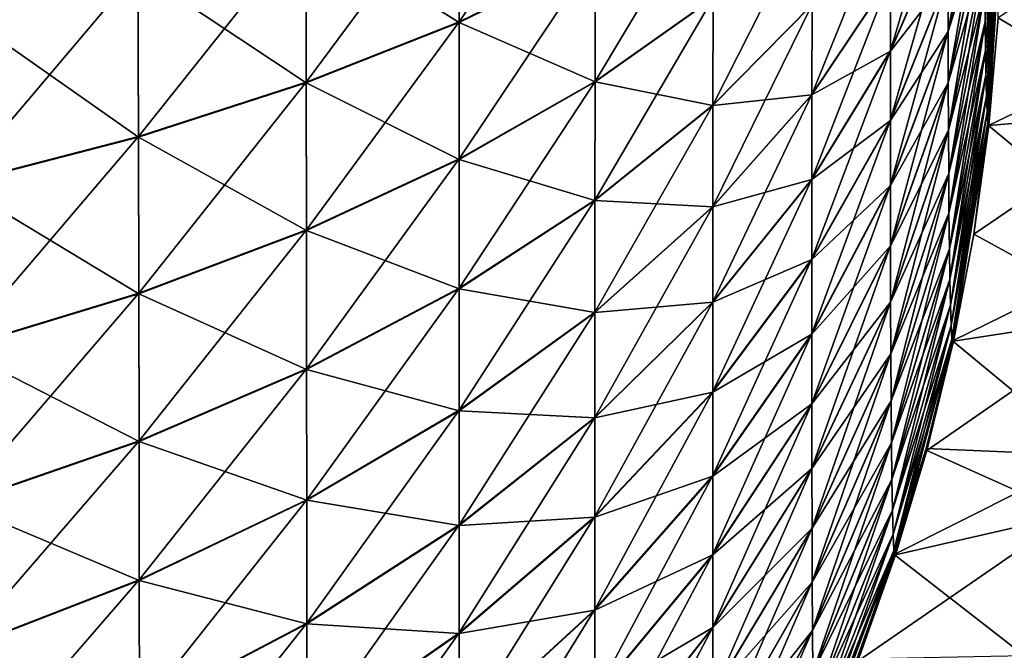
# Model space of a CAD drawing. Header units: metres. Extents: x -2 to 85, y -75 to 75.
# Tile 18 of 230: x 10.984 to 11.67, y -73.726 to -73.287. Entities that reach past the tile are written whole.
import ezdxf

# ---------------------------------------------------------------- set-up
doc = ezdxf.new("R2010")
doc.units = ezdxf.units.M
doc.layers.add('solid_21204500', color=7, linetype='CONTINUOUS')

msp = doc.modelspace()

# ---------------------------------------------------------------- linework, layer by layer
at = {"layer": 'solid_21204500'}
for points in [[(11.666086, -73.144211, -72.961128), (11.656545, -73.288246, -73.008957), (11.656357, -73.265884, -73.048637)], [(11.656357, -73.265755, 73.048798), (11.656545, -73.288109, 73.009117), (11.666087, -73.144371, 72.960846)], [(11.666086, -73.144211, -72.961128), (11.66624, -73.159706, -72.932106), (11.656545, -73.288246, -73.008957)], [(11.656545, -73.288109, 73.009117), (11.666242, -73.159836, 72.931824), (11.666087, -73.144371, 72.960846)], [(11.289947, -73.186882, 74.10463), (11.289972, -73.288277, 74.06469), (11.38491, -73.148857, 73.991806)], [(11.289972, -73.288277, 74.06469), (11.384812, -73.241989, 73.955116), (11.38491, -73.148857, 73.991806)], [(11.630844, -73.294792, 73.256836), (11.656082, -73.185364, 73.154549), (11.656082, -73.154343, 73.185593)], [(11.630844, -73.256592, 73.295074), (11.630844, -73.294792, 73.256836), (11.656082, -73.154343, 73.185593)], [(11.66624, -73.159706, -72.932106), (11.656784, -73.308212, -72.966858), (11.656545, -73.288246, -73.008957)], [(11.656545, -73.288109, 73.009117), (11.656784, -73.308044, 72.967033), (11.666242, -73.159836, 72.931824)], [(11.66624, -73.159706, -72.932106), (11.666426, -73.173218, -72.90226), (11.656784, -73.308212, -72.966858)], [(11.656784, -73.308044, 72.967033), (11.666428, -73.173309, 72.901985), (11.666242, -73.159836, 72.931824)], [(11.590611, -73.308395, 73.44445), (11.630893, -73.215828, 73.330704), (11.630991, -73.172478, 73.363708)], [(11.590706, -73.257072, 73.483559), (11.590611, -73.308395, 73.44445), (11.630991, -73.172478, 73.363708)], [(11.666426, -73.173218, -72.90226), (11.65708, -73.325569, -72.922203), (11.656784, -73.308212, -72.966858)], [(11.656784, -73.308044, 72.967033), (11.657079, -73.325417, 72.922409), (11.666428, -73.173309, 72.901985)], [(11.657079, -73.325417, 72.922409), (11.666646, -73.184799, 72.871284), (11.666428, -73.173309, 72.901985)], [(11.666426, -73.173218, -72.90226), (11.666644, -73.184723, -72.871521), (11.65708, -73.325569, -72.922203)], [(11.668167, -73.211098, -72.711143), (11.689734, -73.174088, -70.825783), (11.78151, -73.301605, -61.531445)], [(11.630844, -73.294792, 73.256836), (11.630894, -73.330429, 73.216042), (11.656082, -73.185364, 73.154549)], [(11.656082, -73.185593, -73.154343), (11.630844, -73.295074, -73.256592), (11.630844, -73.256836, -73.294792)], [(11.656082, -73.185593, -73.154343), (11.656127, -73.214516, -73.121231), (11.630844, -73.295074, -73.256592)], [(11.630894, -73.330429, 73.216042), (11.656128, -73.214287, 73.121407), (11.656082, -73.185364, 73.154549)], [(11.657079, -73.325417, 72.922409), (11.657434, -73.339966, 72.874985), (11.666646, -73.184799, 72.871284)], [(11.666644, -73.184723, -72.871521), (11.666895, -73.194252, -72.839951), (11.65708, -73.325569, -72.922203)], [(11.657434, -73.339966, 72.874985), (11.666896, -73.194298, 72.839775), (11.666646, -73.184799, 72.871284)], [(11.183376, -73.221474, 74.207718), (11.183545, -73.330452, 74.164833), (11.289947, -73.186882, 74.10463)], [(11.289947, -73.187347, -74.104271), (11.289972, -73.288681, -74.064308), (11.183377, -73.221977, -74.207336)], [(11.183545, -73.330452, 74.164833), (11.289972, -73.288277, 74.06469), (11.289947, -73.186882, 74.10463)], [(11.384812, -73.242355, -73.954765), (11.289972, -73.288681, -74.064308), (11.289947, -73.187347, -74.104271)], [(11.384734, -73.329773, 73.913078), (11.467051, -73.271507, 73.799255), (11.467209, -73.192085, 73.83728)], [(11.384812, -73.241989, 73.955116), (11.384734, -73.329773, 73.913078), (11.467209, -73.192085, 73.83728)], [(11.666895, -73.194252, -72.839951), (11.657435, -73.340027, -72.874847), (11.65708, -73.325569, -72.922203)], [(11.657434, -73.339966, 72.874985), (11.667173, -73.201691, 72.807945), (11.666896, -73.194298, 72.839775)], [(11.666895, -73.194252, -72.839951), (11.667172, -73.20166, -72.808075), (11.657435, -73.340027, -72.874847)], [(11.535801, -73.338837, 73.599472), (11.590706, -73.257072, 73.483559), (11.590851, -73.202599, 73.519524)], [(11.535925, -73.276161, 73.640884), (11.535801, -73.338837, 73.599472), (11.590851, -73.202599, 73.519524)], [(11.657434, -73.339966, 72.874985), (11.65786, -73.351288, 72.824371), (11.667173, -73.201691, 72.807945)], [(11.667172, -73.20166, -72.808075), (11.657861, -73.351257, -72.824379), (11.657435, -73.340027, -72.874847)], [(11.65786, -73.351288, 72.824371), (11.667478, -73.20694, 72.775978), (11.667173, -73.201691, 72.807945)], [(11.667172, -73.20166, -72.808075), (11.667477, -73.206917, -72.77607), (11.657861, -73.351257, -72.824379)], [(11.466928, -73.346352, 73.756798), (11.535925, -73.276161, 73.640884), (11.536094, -73.209648, 73.678596)], [(11.467051, -73.271507, 73.799255), (11.466928, -73.346352, 73.756798), (11.536094, -73.209648, 73.678596)], [(11.65786, -73.351288, 72.824371), (11.658367, -73.358833, 72.770012), (11.667478, -73.20694, 72.775978)], [(11.667477, -73.206917, -72.77607), (11.658367, -73.35878, -72.770065), (11.657861, -73.351257, -72.824379)], [(11.667477, -73.206917, -72.77607), (11.667808, -73.21006, -72.743759), (11.658367, -73.35878, -72.770065)], [(11.658367, -73.358833, 72.770012), (11.667809, -73.210075, 72.743698), (11.667478, -73.20694, 72.775978)], [(11.667808, -73.21006, -72.743759), (11.668167, -73.211098, -72.711143), (11.658367, -73.35878, -72.770065)], [(11.658367, -73.358833, 72.770012), (11.659121, -73.360458, 72.711006), (11.667809, -73.210075, 72.743698)], [(11.658367, -73.35878, -72.770065), (11.668167, -73.211098, -72.711143), (11.658931, -73.360512, -72.711006)], [(11.658931, -73.360512, -72.711006), (11.668167, -73.211098, -72.711143), (11.78151, -73.301605, -61.531445)], [(11.659121, -73.360458, 72.711006), (11.665572, -73.285576, 72.711105), (11.667809, -73.210075, 72.743698)], [(11.774338, -73.350883, 61.804585), (11.782932, -73.207886, 61.794476), (11.665572, -73.285576, 72.711105)], [(11.590564, -73.356667, 73.402237), (11.630844, -73.256592, 73.295074), (11.630893, -73.215828, 73.330704)], [(11.590611, -73.308395, 73.44445), (11.590564, -73.356667, 73.402237), (11.630893, -73.215828, 73.330704)], [(11.630894, -73.216042, -73.330429), (11.590612, -73.308647, -73.444115), (11.590707, -73.257317, -73.483299)], [(11.630894, -73.216042, -73.330429), (11.630844, -73.256836, -73.294792), (11.590612, -73.308647, -73.444115)], [(11.656127, -73.214516, -73.121231), (11.630893, -73.330704, -73.215828), (11.630844, -73.295074, -73.256592)], [(11.656127, -73.214516, -73.121231), (11.656219, -73.241295, -73.086021), (11.630893, -73.330704, -73.215828)], [(11.630894, -73.330429, 73.216042), (11.630991, -73.363487, 73.172684), (11.656128, -73.214287, 73.121407)], [(11.630991, -73.363487, 73.172684), (11.656219, -73.241112, 73.086182), (11.656128, -73.214287, 73.121407)], [(11.066258, -73.252296, 74.300056), (11.066589, -73.368088, 74.254547), (11.183376, -73.221474, 74.207718)], [(11.183377, -73.221977, -74.207336), (11.183546, -73.330879, -74.164421), (11.066259, -73.252831, -74.299652)], [(11.066589, -73.368088, 74.254547), (11.183545, -73.330452, 74.164833), (11.183376, -73.221474, 74.207718)], [(11.289972, -73.288681, -74.064308), (11.183546, -73.330879, -74.164421), (11.183377, -73.221977, -74.207336)], [(11.289972, -73.288277, 74.06469), (11.289992, -73.38385, 74.018936), (11.384812, -73.241989, 73.955116)], [(11.384812, -73.242355, -73.954765), (11.384734, -73.330109, -73.912796), (11.289972, -73.288681, -74.064308)], [(11.289992, -73.38385, 74.018936), (11.384734, -73.329773, 73.913078), (11.384812, -73.241989, 73.955116)], [(11.467051, -73.271812, -73.798996), (11.384734, -73.330109, -73.912796), (11.384812, -73.242355, -73.954765)], [(11.656219, -73.241295, -73.086021), (11.630991, -73.363708, -73.172478), (11.630893, -73.330704, -73.215828)], [(11.630991, -73.363487, 73.172684), (11.63114, -73.393883, 73.126663), (11.656219, -73.241112, 73.086182)], [(11.656219, -73.241295, -73.086021), (11.656357, -73.265884, -73.048637), (11.630991, -73.363708, -73.172478)], [(11.63114, -73.393883, 73.126663), (11.656357, -73.265755, 73.048798), (11.656219, -73.241112, 73.086182)], [(10.939853, -73.27906, 74.380791), (10.940358, -73.400856, 74.333015), (11.066258, -73.252296, 74.300056)], [(11.066259, -73.252831, -74.299652), (11.066589, -73.368553, -74.254105), (10.939854, -73.279625, -74.380363)], [(10.940358, -73.400856, 74.333015), (11.066589, -73.368088, 74.254547), (11.066258, -73.252296, 74.300056)], [(11.183546, -73.330879, -74.164421), (11.066589, -73.368553, -74.254105), (11.066259, -73.252831, -74.299652)], [(11.535718, -73.397881, 73.554451), (11.590611, -73.308395, 73.44445), (11.590706, -73.257072, 73.483559)], [(11.535801, -73.338837, 73.599472), (11.535718, -73.397881, 73.554451), (11.590706, -73.257072, 73.483559)], [(11.590707, -73.257317, -73.483299), (11.535801, -73.339111, -73.599174), (11.535925, -73.276428, -73.640663)], [(11.590707, -73.257317, -73.483299), (11.590612, -73.308647, -73.444115), (11.535801, -73.339111, -73.599174)], [(11.590564, -73.356667, 73.402237), (11.590565, -73.401901, 73.356956), (11.630844, -73.256592, 73.295074)], [(11.590565, -73.401901, 73.356956), (11.630844, -73.294792, 73.256836), (11.630844, -73.256592, 73.295074)], [(11.630844, -73.256836, -73.294792), (11.590565, -73.356956, -73.401901), (11.590612, -73.308647, -73.444115)], [(11.630844, -73.256836, -73.294792), (11.630844, -73.295074, -73.256592), (11.590565, -73.356956, -73.401901)], [(11.656357, -73.265884, -73.048637), (11.63114, -73.394051, -73.126465), (11.630991, -73.363708, -73.172478)], [(11.63114, -73.393883, 73.126663), (11.631341, -73.421478, 73.077835), (11.656357, -73.265755, 73.048798)], [(11.656357, -73.265884, -73.048637), (11.656545, -73.288246, -73.008957), (11.63114, -73.394051, -73.126465)], [(11.631341, -73.421478, 73.077835), (11.656545, -73.288109, 73.009117), (11.656357, -73.265755, 73.048798)], [(11.384673, -73.412491, 73.866142), (11.466928, -73.346352, 73.756798), (11.467051, -73.271507, 73.799255)], [(11.384734, -73.329773, 73.913078), (11.384673, -73.412491, 73.866142), (11.467051, -73.271507, 73.799255)], [(11.467051, -73.271812, -73.798996), (11.466927, -73.346649, -73.756546), (11.384734, -73.330109, -73.912796)], [(11.535925, -73.276428, -73.640663), (11.466927, -73.346649, -73.756546), (11.467051, -73.271812, -73.798996)], [(11.066589, -73.368553, -74.254105), (10.940358, -73.401344, -74.33255), (10.939854, -73.279625, -74.380363)], [(11.466836, -73.41687, 73.710182), (11.535801, -73.338837, 73.599472), (11.535925, -73.276161, 73.640884)], [(11.466928, -73.346352, 73.756798), (11.466836, -73.41687, 73.710182), (11.535925, -73.276161, 73.640884)], [(11.535925, -73.276428, -73.640663), (11.535801, -73.339111, -73.599174), (11.466927, -73.346649, -73.756546)], [(11.183545, -73.330452, 74.164833), (11.183682, -73.433174, 74.115685), (11.289972, -73.288277, 74.06469)], [(11.289972, -73.288681, -74.064308), (11.289992, -73.384216, -74.018623), (11.183546, -73.330879, -74.164421)], [(11.183682, -73.433174, 74.115685), (11.289992, -73.38385, 74.018936), (11.289972, -73.288277, 74.06469)], [(11.384734, -73.330109, -73.912796), (11.289992, -73.384216, -74.018623), (11.289972, -73.288681, -74.064308)], [(11.656545, -73.288246, -73.008957), (11.631341, -73.421646, -73.077637), (11.63114, -73.394051, -73.126465)], [(11.631341, -73.421478, 73.077835), (11.631598, -73.446121, 73.026031), (11.656545, -73.288109, 73.009117)], [(11.656545, -73.288246, -73.008957), (11.656784, -73.308212, -72.966858), (11.631341, -73.421646, -73.077637)], [(11.631598, -73.446121, 73.026031), (11.656784, -73.308044, 72.967033), (11.656545, -73.288109, 73.009117)], [(11.774338, -73.350883, 61.804585), (11.665572, -73.285576, 72.711105), (11.659121, -73.360458, 72.711006)], [(11.630844, -73.295074, -73.256592), (11.590564, -73.402237, -73.356667), (11.590565, -73.356956, -73.401901)], [(11.630844, -73.295074, -73.256592), (11.630893, -73.330704, -73.215828), (11.590564, -73.402237, -73.356667)], [(11.590565, -73.401901, 73.356956), (11.590612, -73.444115, 73.308647), (11.630844, -73.294792, 73.256836)], [(11.590612, -73.444115, 73.308647), (11.630894, -73.330429, 73.216042), (11.630844, -73.294792, 73.256836)], [(11.658931, -73.360512, -72.711006), (11.78151, -73.301605, -61.531445), (11.763172, -73.447144, -61.531231)], [(11.535678, -73.453423, 73.505867), (11.590564, -73.356667, 73.402237), (11.590611, -73.308395, 73.44445)], [(11.535718, -73.397881, 73.554451), (11.535678, -73.453423, 73.505867), (11.590611, -73.308395, 73.44445)], [(11.590612, -73.308647, -73.444115), (11.535719, -73.39817, -73.55407), (11.535801, -73.339111, -73.599174)], [(11.590612, -73.308647, -73.444115), (11.590565, -73.356956, -73.401901), (11.535719, -73.39817, -73.55407)], [(11.656784, -73.308212, -72.966858), (11.631599, -73.446335, -73.02581), (11.631341, -73.421646, -73.077637)], [(11.631598, -73.446121, 73.026031), (11.631916, -73.467636, 72.9711), (11.656784, -73.308044, 72.967033)], [(11.656784, -73.308212, -72.966858), (11.65708, -73.325569, -72.922203), (11.631599, -73.446335, -73.02581)], [(11.631916, -73.467636, 72.9711), (11.657079, -73.325417, 72.922409), (11.656784, -73.308044, 72.967033)], [(11.289992, -73.38385, 74.018936), (11.290009, -73.473915, 73.967834), (11.384734, -73.329773, 73.913078)], [(11.290009, -73.473915, 73.967834), (11.384673, -73.412491, 73.866142), (11.384734, -73.329773, 73.913078)], [(11.65708, -73.325569, -72.922203), (11.631917, -73.467827, -72.97084), (11.631599, -73.446335, -73.02581)], [(11.631916, -73.467636, 72.9711), (11.632299, -73.485695, 72.912712), (11.657079, -73.325417, 72.922409)], [(11.65708, -73.325569, -72.922203), (11.657435, -73.340027, -72.874847), (11.631917, -73.467827, -72.97084)], [(11.632299, -73.485695, 72.912712), (11.657434, -73.339966, 72.874985), (11.657079, -73.325417, 72.922409)], [(11.066589, -73.368088, 74.254547), (11.066857, -73.477249, 74.20237), (11.183545, -73.330452, 74.164833)], [(11.183546, -73.330879, -74.164421), (11.183682, -73.433563, -74.115349), (11.066589, -73.368553, -74.254105)], [(11.066857, -73.477249, 74.20237), (11.183682, -73.433174, 74.115685), (11.183545, -73.330452, 74.164833)], [(11.289992, -73.384216, -74.018623), (11.183682, -73.433563, -74.115349), (11.183546, -73.330879, -74.164421)], [(11.384734, -73.330109, -73.912796), (11.384673, -73.412819, -73.865868), (11.289992, -73.384216, -74.018623)], [(11.466927, -73.346649, -73.756546), (11.384673, -73.412819, -73.865868), (11.384734, -73.330109, -73.912796)], [(11.630893, -73.330704, -73.215828), (11.590611, -73.44445, -73.308395), (11.590564, -73.402237, -73.356667)], [(11.630893, -73.330704, -73.215828), (11.630991, -73.363708, -73.172478), (11.590611, -73.44445, -73.308395)], [(11.590612, -73.444115, 73.308647), (11.590707, -73.483299, 73.257317), (11.630894, -73.330429, 73.216042)], [(11.590707, -73.483299, 73.257317), (11.630991, -73.363487, 73.172684), (11.630894, -73.330429, 73.216042)], [(11.466776, -73.483315, 73.659508), (11.535718, -73.397881, 73.554451), (11.535801, -73.338837, 73.599472)], [(11.466836, -73.41687, 73.710182), (11.466776, -73.483315, 73.659508), (11.535801, -73.338837, 73.599472)], [(11.535801, -73.339111, -73.599174), (11.466836, -73.417183, -73.709839), (11.466927, -73.346649, -73.756546)], [(11.535801, -73.339111, -73.599174), (11.535719, -73.39817, -73.55407), (11.466836, -73.417183, -73.709839)], [(11.657435, -73.340027, -72.874847), (11.632299, -73.485771, -72.912544), (11.631917, -73.467827, -72.97084)], [(11.632299, -73.485695, 72.912712), (11.632757, -73.499817, 72.85038), (11.657434, -73.339966, 72.874985)], [(11.657435, -73.340027, -72.874847), (11.657861, -73.351257, -72.824379), (11.632299, -73.485771, -72.912544)], [(11.632757, -73.499817, 72.85038), (11.65786, -73.351288, 72.824371), (11.657434, -73.339966, 72.874985)], [(11.384627, -73.490433, 73.814621), (11.466836, -73.41687, 73.710182), (11.466928, -73.346352, 73.756798)], [(11.384673, -73.412491, 73.866142), (11.384627, -73.490433, 73.814621), (11.466928, -73.346352, 73.756798)], [(11.466927, -73.346649, -73.756546), (11.466836, -73.417183, -73.709839), (11.384673, -73.412819, -73.865868)], [(11.535678, -73.505486, 73.453766), (11.590565, -73.401901, 73.356956), (11.590564, -73.356667, 73.402237)], [(11.535678, -73.453423, 73.505867), (11.535678, -73.505486, 73.453766), (11.590564, -73.356667, 73.402237)], [(11.590565, -73.356956, -73.401901), (11.535678, -73.453766, -73.505486), (11.535719, -73.39817, -73.55407)], [(11.590565, -73.356956, -73.401901), (11.590564, -73.402237, -73.356667), (11.535678, -73.453766, -73.505486)], [(11.657861, -73.351257, -72.824379), (11.632757, -73.499779, -72.85038), (11.632299, -73.485771, -72.912544)], [(11.657861, -73.351257, -72.824379), (11.658367, -73.35878, -72.770065), (11.632757, -73.499779, -72.85038)], [(11.632757, -73.499817, 72.85038), (11.633303, -73.509308, 72.783401), (11.65786, -73.351288, 72.824371)], [(11.633303, -73.509308, 72.783401), (11.658367, -73.358833, 72.770012), (11.65786, -73.351288, 72.824371)], [(11.774338, -73.350883, 61.804585), (11.659121, -73.360458, 72.711006), (11.648673, -73.436172, 72.710869)], [(11.751785, -73.492554, 61.804329), (11.774338, -73.350883, 61.804585), (11.648673, -73.436172, 72.710869)], [(11.630991, -73.363708, -73.172478), (11.590706, -73.483559, -73.257072), (11.590611, -73.44445, -73.308395)], [(11.630991, -73.363708, -73.172478), (11.63114, -73.394051, -73.126465), (11.590706, -73.483559, -73.257072)], [(11.590707, -73.483299, 73.257317), (11.59085, -73.519333, 73.202835), (11.630991, -73.363487, 73.172684)], [(11.59085, -73.519333, 73.202835), (11.63114, -73.393883, 73.126663), (11.630991, -73.363487, 73.172684)], [(11.658367, -73.35878, -72.770065), (11.633303, -73.509239, -72.78347), (11.632757, -73.499779, -72.85038)], [(11.658367, -73.35878, -72.770065), (11.658931, -73.360512, -72.711006), (11.633303, -73.509239, -72.78347)], [(11.633303, -73.509308, 72.783401), (11.634498, -73.510666, 72.710686), (11.658367, -73.358833, 72.770012)], [(11.633303, -73.509239, -72.78347), (11.658931, -73.360512, -72.711006), (11.633895, -73.51059, -72.71067)], [(11.633895, -73.51059, -72.71067), (11.658931, -73.360512, -72.711006), (11.763172, -73.447144, -61.531231)], [(11.634498, -73.510666, 72.710686), (11.648673, -73.436172, 72.710869), (11.658367, -73.358833, 72.770012)], [(11.648673, -73.436172, 72.710869), (11.659121, -73.360458, 72.711006), (11.658367, -73.358833, 72.770012)], [(10.940358, -73.400856, 74.333015), (10.940768, -73.515671, 74.278206), (11.066589, -73.368088, 74.254547)], [(11.066589, -73.368553, -74.254105), (11.066857, -73.477661, -74.202011), (10.940358, -73.401344, -74.33255)], [(10.940768, -73.515671, 74.278206), (11.066857, -73.477249, 74.20237), (11.066589, -73.368088, 74.254547)], [(11.183682, -73.433563, -74.115349), (11.066857, -73.477661, -74.202011), (11.066589, -73.368553, -74.254105)], [(11.183682, -73.433174, 74.115685), (11.18379, -73.529968, 74.060791), (11.289992, -73.38385, 74.018936)], [(11.289992, -73.384216, -74.018623), (11.290009, -73.474274, -73.967537), (11.183682, -73.433563, -74.115349)], [(11.18379, -73.529968, 74.060791), (11.290009, -73.473915, 73.967834), (11.289992, -73.38385, 74.018936)], [(11.384673, -73.412819, -73.865868), (11.290009, -73.474274, -73.967537), (11.289992, -73.384216, -74.018623)], [(11.466745, -73.545815, 73.604828), (11.535678, -73.453423, 73.505867), (11.535718, -73.397881, 73.554451)], [(11.466776, -73.483315, 73.659508), (11.466745, -73.545815, 73.604828), (11.535718, -73.397881, 73.554451)], [(11.535719, -73.39817, -73.55407), (11.466776, -73.483643, -73.659073), (11.466836, -73.417183, -73.709839)], [(11.535719, -73.39817, -73.55407), (11.535678, -73.453766, -73.505486), (11.466776, -73.483643, -73.659073)], [(11.63114, -73.394051, -73.126465), (11.590851, -73.519524, -73.202599), (11.590706, -73.483559, -73.257072)], [(11.59085, -73.519333, 73.202835), (11.591045, -73.552063, 73.14502), (11.63114, -73.393883, 73.126663)], [(11.63114, -73.394051, -73.126465), (11.631341, -73.421646, -73.077637), (11.590851, -73.519524, -73.202599)], [(11.591045, -73.552063, 73.14502), (11.631341, -73.421478, 73.077835), (11.63114, -73.393883, 73.126663)], [(11.066857, -73.477661, -74.202011), (10.940768, -73.516106, -74.277832), (10.940358, -73.401344, -74.33255)], [(11.535678, -73.505486, 73.453766), (11.535719, -73.55407, 73.39817), (11.590565, -73.401901, 73.356956)], [(11.590564, -73.402237, -73.356667), (11.535678, -73.505867, -73.453423), (11.535678, -73.453766, -73.505486)], [(11.590564, -73.402237, -73.356667), (11.590611, -73.44445, -73.308395), (11.535678, -73.505867, -73.453423)], [(11.535719, -73.55407, 73.39817), (11.590612, -73.444115, 73.308647), (11.590565, -73.401901, 73.356956)], [(11.290009, -73.473915, 73.967834), (11.290021, -73.558777, 73.911743), (11.384673, -73.412491, 73.866142)], [(11.384673, -73.412819, -73.865868), (11.384627, -73.490768, -73.81424), (11.290009, -73.474274, -73.967537)], [(11.290021, -73.558777, 73.911743), (11.384627, -73.490433, 73.814621), (11.384673, -73.412491, 73.866142)], [(11.384598, -73.563858, 73.758606), (11.466776, -73.483315, 73.659508), (11.466836, -73.41687, 73.710182)], [(11.384627, -73.490433, 73.814621), (11.384598, -73.563858, 73.758606), (11.466836, -73.41687, 73.710182)], [(11.466836, -73.417183, -73.709839), (11.384627, -73.490768, -73.81424), (11.384673, -73.412819, -73.865868)], [(11.466836, -73.417183, -73.709839), (11.466776, -73.483643, -73.659073), (11.384627, -73.490768, -73.81424)], [(11.631341, -73.421646, -73.077637), (11.591045, -73.552261, -73.144791), (11.590851, -73.519524, -73.202599)], [(11.591045, -73.552063, 73.14502), (11.591295, -73.581314, 73.083694), (11.631341, -73.421478, 73.077835)], [(11.631341, -73.421646, -73.077637), (11.631599, -73.446335, -73.02581), (11.591045, -73.552261, -73.144791)], [(11.591295, -73.581314, 73.083694), (11.631598, -73.446121, 73.026031), (11.631341, -73.421478, 73.077835)], [(11.066857, -73.477249, 74.20237), (11.067067, -73.580109, 74.144081), (11.183682, -73.433174, 74.115685)], [(11.183682, -73.433563, -74.115349), (11.18379, -73.530357, -74.060463), (11.066857, -73.477661, -74.202011)], [(11.067067, -73.580109, 74.144081), (11.18379, -73.529968, 74.060791), (11.183682, -73.433174, 74.115685)], [(11.290009, -73.474274, -73.967537), (11.18379, -73.530357, -74.060463), (11.183682, -73.433563, -74.115349)], [(11.751785, -73.492554, 61.804329), (11.648673, -73.436172, 72.710869), (11.634498, -73.510666, 72.710686)], [(11.590611, -73.44445, -73.308395), (11.535718, -73.554451, -73.397881), (11.535678, -73.505867, -73.453423)], [(11.590611, -73.44445, -73.308395), (11.590706, -73.483559, -73.257072), (11.535718, -73.554451, -73.397881)], [(11.535719, -73.55407, 73.39817), (11.535801, -73.599174, 73.339111), (11.590612, -73.444115, 73.308647)], [(11.535801, -73.599174, 73.339111), (11.590707, -73.483299, 73.257317), (11.590612, -73.444115, 73.308647)], [(11.631599, -73.446335, -73.02581), (11.591295, -73.581566, -73.083435), (11.591045, -73.552261, -73.144791)], [(11.591295, -73.581314, 73.083694), (11.591602, -73.60688, 73.018654), (11.631598, -73.446121, 73.026031)], [(11.631599, -73.446335, -73.02581), (11.631917, -73.467827, -72.97084), (11.591295, -73.581566, -73.083435)], [(11.591602, -73.60688, 73.018654), (11.631916, -73.467636, 72.9711), (11.631598, -73.446121, 73.026031)], [(11.466745, -73.545815, 73.604828), (11.466746, -73.604393, 73.546196), (11.535678, -73.453423, 73.505867)], [(11.466746, -73.604393, 73.546196), (11.535678, -73.505486, 73.453766), (11.535678, -73.453423, 73.505867)], [(11.633895, -73.51059, -72.71067), (11.763172, -73.447144, -61.531231), (11.730504, -73.590347, -61.53088)], [(11.535678, -73.453766, -73.505486), (11.466746, -73.546196, -73.604393), (11.466776, -73.483643, -73.659073)], [(11.535678, -73.453766, -73.505486), (11.535678, -73.505867, -73.453423), (11.466746, -73.546196, -73.604393)], [(11.18379, -73.529968, 74.060791), (11.183869, -73.621185, 74.000519), (11.290009, -73.473915, 73.967834)], [(11.183869, -73.621185, 74.000519), (11.290021, -73.558777, 73.911743), (11.290009, -73.473915, 73.967834)], [(11.631917, -73.467827, -72.97084), (11.591602, -73.607109, -73.018349), (11.591295, -73.581566, -73.083435)], [(11.591602, -73.60688, 73.018654), (11.591972, -73.62838, 72.949516), (11.631916, -73.467636, 72.9711)], [(11.631917, -73.467827, -72.97084), (11.632299, -73.485771, -72.912544), (11.591602, -73.607109, -73.018349)], [(11.591972, -73.62838, 72.949516), (11.632299, -73.485695, 72.912712), (11.631916, -73.467636, 72.9711)], [(10.940768, -73.515671, 74.278206), (10.941089, -73.623863, 74.216957), (11.066857, -73.477249, 74.20237)], [(11.066857, -73.477661, -74.202011), (11.067067, -73.580521, -74.143738), (10.940768, -73.516106, -74.277832)], [(10.941089, -73.623863, 74.216957), (11.067067, -73.580109, 74.144081), (11.066857, -73.477249, 74.20237)], [(11.18379, -73.530357, -74.060463), (11.067067, -73.580521, -74.143738), (11.066857, -73.477661, -74.202011)], [(11.290009, -73.474274, -73.967537), (11.290021, -73.559151, -73.911331), (11.18379, -73.530357, -74.060463)], [(11.384627, -73.490768, -73.81424), (11.290021, -73.559151, -73.911331), (11.290009, -73.474274, -73.967537)], [(11.384583, -73.632942, 73.698174), (11.466745, -73.545815, 73.604828), (11.466776, -73.483315, 73.659508)], [(11.384598, -73.563858, 73.758606), (11.384583, -73.632942, 73.698174), (11.466776, -73.483315, 73.659508)], [(11.466776, -73.483643, -73.659073), (11.384598, -73.564224, -73.758125), (11.384627, -73.490768, -73.81424)], [(11.466776, -73.483643, -73.659073), (11.466746, -73.546196, -73.604393), (11.384598, -73.564224, -73.758125)], [(11.590706, -73.483559, -73.257072), (11.535801, -73.599472, -73.338837), (11.535718, -73.554451, -73.397881)], [(11.535801, -73.599174, 73.339111), (11.535925, -73.640663, 73.276428), (11.590707, -73.483299, 73.257317)], [(11.590706, -73.483559, -73.257072), (11.590851, -73.519524, -73.202599), (11.535801, -73.599472, -73.338837)], [(11.535925, -73.640663, 73.276428), (11.59085, -73.519333, 73.202835), (11.590707, -73.483299, 73.257317)], [(11.632299, -73.485771, -72.912544), (11.591973, -73.628471, -72.949318), (11.591602, -73.607109, -73.018349)], [(11.591972, -73.62838, 72.949516), (11.592416, -73.645226, 72.875694), (11.632299, -73.485695, 72.912712)], [(11.632299, -73.485771, -72.912544), (11.632757, -73.499779, -72.85038), (11.591973, -73.628471, -72.949318)], [(11.592416, -73.645226, 72.875694), (11.632757, -73.499817, 72.85038), (11.632299, -73.485695, 72.912712)], [(11.290021, -73.558777, 73.911743), (11.290029, -73.638725, 73.850761), (11.384627, -73.490433, 73.814621)], [(11.384627, -73.490768, -73.81424), (11.384598, -73.564224, -73.758125), (11.290021, -73.559151, -73.911331)], [(11.290029, -73.638725, 73.850761), (11.384598, -73.563858, 73.758606), (11.384627, -73.490433, 73.814621)], [(11.751785, -73.492554, 61.804329), (11.634498, -73.510666, 72.710686), (11.615927, -73.586784, 72.710449)], [(11.715713, -73.631599, 61.803947), (11.751785, -73.492554, 61.804329), (11.615927, -73.586784, 72.710449)], [(11.632757, -73.499779, -72.85038), (11.592416, -73.64518, -72.875694), (11.591973, -73.628471, -72.949318)], [(11.632757, -73.499779, -72.85038), (11.633303, -73.509239, -72.78347), (11.592416, -73.64518, -72.875694)], [(11.592416, -73.645226, 72.875694), (11.592944, -73.656624, 72.796356), (11.632757, -73.499817, 72.85038)], [(11.592944, -73.656624, 72.796356), (11.633303, -73.509308, 72.783401), (11.632757, -73.499817, 72.85038)], [(11.535678, -73.505867, -73.453423), (11.466745, -73.604828, -73.545815), (11.466746, -73.546196, -73.604393)], [(11.535678, -73.505867, -73.453423), (11.535718, -73.554451, -73.397881), (11.466745, -73.604828, -73.545815)], [(11.466746, -73.604393, 73.546196), (11.466776, -73.659073, 73.483643), (11.535678, -73.505486, 73.453766)], [(11.466776, -73.659073, 73.483643), (11.535719, -73.55407, 73.39817), (11.535678, -73.505486, 73.453766)], [(11.633303, -73.509239, -72.78347), (11.592944, -73.65654, -72.796432), (11.592416, -73.64518, -72.875694)], [(11.633303, -73.509239, -72.78347), (11.633895, -73.51059, -72.71067), (11.592944, -73.65654, -72.796432)], [(11.592944, -73.656624, 72.796356), (11.594152, -73.659607, 72.710182), (11.633303, -73.509308, 72.783401)], [(11.592944, -73.65654, -72.796432), (11.633895, -73.51059, -72.71067), (11.615426, -73.585403, -72.710442)], [(11.594152, -73.659607, 72.710182), (11.615927, -73.586784, 72.710449), (11.633303, -73.509308, 72.783401)], [(11.615426, -73.585403, -72.710442), (11.633895, -73.51059, -72.71067), (11.730504, -73.590347, -61.53088)], [(11.615927, -73.586784, 72.710449), (11.634498, -73.510666, 72.710686), (11.633303, -73.509308, 72.783401)], [(11.067067, -73.580521, -74.143738), (10.94109, -73.624298, -74.216591), (10.940768, -73.516106, -74.277832)], [(11.590851, -73.519524, -73.202599), (11.535925, -73.640884, -73.276161), (11.535801, -73.599472, -73.338837)], [(11.535925, -73.640663, 73.276428), (11.536094, -73.678368, 73.209915), (11.59085, -73.519333, 73.202835)], [(11.590851, -73.519524, -73.202599), (11.591045, -73.552261, -73.144791), (11.535925, -73.640884, -73.276161)], [(11.536094, -73.678368, 73.209915), (11.591045, -73.552063, 73.14502), (11.59085, -73.519333, 73.202835)], [(11.067067, -73.580109, 74.144081), (11.067222, -73.677032, 74.080063), (11.18379, -73.529968, 74.060791)], [(11.18379, -73.530357, -74.060463), (11.183869, -73.621582, -74.000076), (11.067067, -73.580521, -74.143738)], [(11.067222, -73.677032, 74.080063), (11.183869, -73.621185, 74.000519), (11.18379, -73.529968, 74.060791)], [(11.290021, -73.559151, -73.911331), (11.183869, -73.621582, -74.000076), (11.18379, -73.530357, -74.060463)], [(11.384583, -73.697693, 73.633362), (11.466746, -73.604393, 73.546196), (11.466745, -73.545815, 73.604828)], [(11.384583, -73.632942, 73.698174), (11.384583, -73.697693, 73.633362), (11.466745, -73.545815, 73.604828)], [(11.466746, -73.546196, -73.604393), (11.384583, -73.633362, -73.697693), (11.384598, -73.564224, -73.758125)], [(11.466746, -73.546196, -73.604393), (11.466745, -73.604828, -73.545815), (11.384583, -73.633362, -73.697693)], [(11.535718, -73.554451, -73.397881), (11.466776, -73.659508, -73.483315), (11.466745, -73.604828, -73.545815)], [(11.466776, -73.659073, 73.483643), (11.466836, -73.709839, 73.417183), (11.535719, -73.55407, 73.39817)], [(11.535718, -73.554451, -73.397881), (11.535801, -73.599472, -73.338837), (11.466776, -73.659508, -73.483315)], [(11.466836, -73.709839, 73.417183), (11.535801, -73.599174, 73.339111), (11.535719, -73.55407, 73.39817)], [(11.591045, -73.552261, -73.144791), (11.536094, -73.678596, -73.209648), (11.535925, -73.640884, -73.276161)], [(11.536094, -73.678368, 73.209915), (11.536309, -73.712074, 73.139359), (11.591045, -73.552063, 73.14502)], [(11.591045, -73.552261, -73.144791), (11.591295, -73.581566, -73.083435), (11.536094, -73.678596, -73.209648)], [(11.536309, -73.712074, 73.139359), (11.591295, -73.581314, 73.083694), (11.591045, -73.552063, 73.14502)], [(11.183869, -73.621185, 74.000519), (11.183922, -73.707115, 73.934982), (11.290021, -73.558777, 73.911743)], [(11.290021, -73.559151, -73.911331), (11.290029, -73.639122, -73.850243), (11.183869, -73.621582, -74.000076)], [(11.183922, -73.707115, 73.934982), (11.290029, -73.638725, 73.850761), (11.290021, -73.558777, 73.911743)], [(11.384598, -73.564224, -73.758125), (11.290029, -73.639122, -73.850243), (11.290021, -73.559151, -73.911331)], [(11.290029, -73.638725, 73.850761), (11.290032, -73.713943, 73.784958), (11.384598, -73.563858, 73.758606)], [(11.384598, -73.564224, -73.758125), (11.384583, -73.633362, -73.697693), (11.290029, -73.639122, -73.850243)], [(11.290032, -73.713943, 73.784958), (11.384583, -73.632942, 73.698174), (11.384598, -73.563858, 73.758606)], [(10.941089, -73.623863, 74.216957), (10.941326, -73.725815, 74.149666), (11.067067, -73.580109, 74.144081)], [(11.067067, -73.580521, -74.143738), (11.067222, -73.677452, -74.079597), (10.94109, -73.624298, -74.216591)], [(10.941326, -73.725815, 74.149666), (11.067222, -73.677032, 74.080063), (11.067067, -73.580109, 74.144081)], [(11.183869, -73.621582, -74.000076), (11.067222, -73.677452, -74.079597), (11.067067, -73.580521, -74.143738)], [(11.591295, -73.581566, -73.083435), (11.53631, -73.712357, -73.139061), (11.536094, -73.678596, -73.209648)], [(11.536309, -73.712074, 73.139359), (11.536575, -73.741554, 73.064522), (11.591295, -73.581314, 73.083694)], [(11.591295, -73.581566, -73.083435), (11.591602, -73.607109, -73.018349), (11.53631, -73.712357, -73.139061)], [(11.536575, -73.741554, 73.064522), (11.591602, -73.60688, 73.018654), (11.591295, -73.581314, 73.083694)], [(11.592944, -73.65654, -72.796432), (11.615426, -73.585403, -72.710442), (11.593123, -73.659363, -72.710167)], [(11.593123, -73.659363, -72.710167), (11.615426, -73.585403, -72.710442), (11.730504, -73.590347, -61.53088)], [(11.593123, -73.659363, -72.710167), (11.730504, -73.590347, -61.53088), (11.684082, -73.729881, -61.530399)], [(11.715713, -73.631599, 61.803947), (11.615927, -73.586784, 72.710449), (11.594152, -73.659607, 72.710182)], [(11.384583, -73.697693, 73.633362), (11.384598, -73.758125, 73.564224), (11.466746, -73.604393, 73.546196)], [(11.384598, -73.758125, 73.564224), (11.466776, -73.659073, 73.483643), (11.466746, -73.604393, 73.546196)], [(11.535801, -73.599472, -73.338837), (11.466836, -73.710182, -73.41687), (11.466776, -73.659508, -73.483315)], [(11.466836, -73.709839, 73.417183), (11.466927, -73.756546, 73.346649), (11.535801, -73.599174, 73.339111)], [(11.535801, -73.599472, -73.338837), (11.535925, -73.640884, -73.276161), (11.466836, -73.710182, -73.41687)], [(11.466927, -73.756546, 73.346649), (11.535925, -73.640663, 73.276428), (11.535801, -73.599174, 73.339111)], [(11.466745, -73.604828, -73.545815), (11.384583, -73.698174, -73.632942), (11.384583, -73.633362, -73.697693)], [(11.466745, -73.604828, -73.545815), (11.466776, -73.659508, -73.483315), (11.384583, -73.698174, -73.632942)], [(11.591602, -73.607109, -73.018349), (11.536576, -73.741814, -73.064178), (11.53631, -73.712357, -73.139061)], [(11.536575, -73.741554, 73.064522), (11.536896, -73.766365, 72.98497), (11.591602, -73.60688, 73.018654)], [(11.591602, -73.607109, -73.018349), (11.591973, -73.628471, -72.949318), (11.536576, -73.741814, -73.064178)], [(11.536896, -73.766365, 72.98497), (11.591972, -73.62838, 72.949516), (11.591602, -73.60688, 73.018654)], [(11.067222, -73.677452, -74.079597), (10.941326, -73.726265, -74.14917), (10.94109, -73.624298, -74.216591)], [(11.067222, -73.677032, 74.080063), (11.067325, -73.768341, 74.010452), (11.183869, -73.621185, 74.000519)], [(11.183869, -73.621582, -74.000076), (11.183921, -73.707535, -73.934425), (11.067222, -73.677452, -74.079597)], [(11.067325, -73.768341, 74.010452), (11.183922, -73.707115, 73.934982), (11.183869, -73.621185, 74.000519)], [(11.290029, -73.639122, -73.850243), (11.183921, -73.707535, -73.934425), (11.183869, -73.621582, -74.000076)], [(11.591973, -73.628471, -72.949318), (11.536897, -73.766464, -72.984749), (11.536576, -73.741814, -73.064178)], [(11.536896, -73.766365, 72.98497), (11.53728, -73.785835, 72.900017), (11.591972, -73.62838, 72.949516)], [(11.591973, -73.628471, -72.949318), (11.592416, -73.64518, -72.875694), (11.536897, -73.766464, -72.984749)], [(11.53728, -73.785835, 72.900017), (11.592416, -73.645226, 72.875694), (11.591972, -73.62838, 72.949516)], [(11.715713, -73.631599, 61.803947), (11.594152, -73.659607, 72.710182), (11.567802, -73.733627, 72.709862)], [(11.66666, -73.766762, 61.803436), (11.715713, -73.631599, 61.803947), (11.567802, -73.733627, 72.709862)], [(11.81179, -73.629341, 50.886536), (11.715713, -73.631599, 61.803947), (11.66666, -73.766762, 61.803436)], [(11.762721, -73.764473, 50.886116), (11.81179, -73.629341, 50.886536), (11.66666, -73.766762, 61.803436)], [(11.183922, -73.707115, 73.934982), (11.183948, -73.787949, 73.864273), (11.290029, -73.638725, 73.850761)], [(11.183948, -73.787949, 73.864273), (11.290032, -73.713943, 73.784958), (11.290029, -73.638725, 73.850761)], [(11.384583, -73.633362, -73.697693), (11.290032, -73.714394, -73.784439), (11.290029, -73.639122, -73.850243)], [(11.290032, -73.784439, 73.714394), (11.384583, -73.697693, 73.633362), (11.384583, -73.632942, 73.698174)], [(11.290032, -73.713943, 73.784958), (11.290032, -73.784439, 73.714394), (11.384583, -73.632942, 73.698174)], [(11.384583, -73.633362, -73.697693), (11.384583, -73.698174, -73.632942), (11.290032, -73.714394, -73.784439)], [(11.290029, -73.639122, -73.850243), (11.290032, -73.714394, -73.784439), (11.183921, -73.707535, -73.934425)], [(11.535925, -73.640884, -73.276161), (11.466928, -73.756798, -73.346352), (11.466836, -73.710182, -73.41687)], [(11.466927, -73.756546, 73.346649), (11.467051, -73.798996, 73.271812), (11.535925, -73.640663, 73.276428)], [(11.535925, -73.640884, -73.276161), (11.536094, -73.678596, -73.209648), (11.466928, -73.756798, -73.346352)], [(11.467051, -73.798996, 73.271812), (11.536094, -73.678368, 73.209915), (11.535925, -73.640663, 73.276428)], [(11.592416, -73.64518, -72.875694), (11.53728, -73.785789, -72.900024), (11.536897, -73.766464, -72.984749)], [(11.592416, -73.64518, -72.875694), (11.592944, -73.65654, -72.796432), (11.53728, -73.785789, -72.900024)], [(11.53728, -73.785835, 72.900017), (11.537738, -73.799057, 72.808708), (11.592416, -73.645226, 72.875694)], [(11.537738, -73.799057, 72.808708), (11.592944, -73.656624, 72.796356), (11.592416, -73.645226, 72.875694)], [(11.384598, -73.758125, 73.564224), (11.384627, -73.81424, 73.490768), (11.466776, -73.659073, 73.483643)], [(11.384627, -73.81424, 73.490768), (11.466836, -73.709839, 73.417183), (11.466776, -73.659073, 73.483643)], [(11.592944, -73.65654, -72.796432), (11.537738, -73.798965, -72.8088), (11.53728, -73.785789, -72.900024)], [(11.592944, -73.65654, -72.796432), (11.593123, -73.659363, -72.710167), (11.537738, -73.798965, -72.8088)], [(11.537738, -73.799057, 72.808708), (11.538286, -73.804634, 72.709503), (11.592944, -73.656624, 72.796356)], [(11.537738, -73.798965, -72.8088), (11.593123, -73.659363, -72.710167), (11.567073, -73.732216, -72.709846)], [(11.538286, -73.804634, 72.709503), (11.567802, -73.733627, 72.709862), (11.592944, -73.656624, 72.796356)], [(11.567073, -73.732216, -72.709846), (11.593123, -73.659363, -72.710167), (11.684082, -73.729881, -61.530399)], [(11.567802, -73.733627, 72.709862), (11.594152, -73.659607, 72.710182), (11.592944, -73.656624, 72.796356)], [(11.466776, -73.659508, -73.483315), (11.384598, -73.758606, -73.563858), (11.384583, -73.698174, -73.632942)], [(11.466776, -73.659508, -73.483315), (11.466836, -73.710182, -73.41687), (11.384598, -73.758606, -73.563858)], [(10.941326, -73.725815, 74.149666), (10.941483, -73.821861, 74.076477), (11.067222, -73.677032, 74.080063)], [(11.067222, -73.677452, -74.079597), (11.067324, -73.768791, -74.009857), (10.941326, -73.726265, -74.14917)], [(10.941483, -73.821861, 74.076477), (11.067325, -73.768341, 74.010452), (11.067222, -73.677032, 74.080063)], [(11.183921, -73.707535, -73.934425), (11.067324, -73.768791, -74.009857), (11.067222, -73.677452, -74.079597)], [(11.536094, -73.678596, -73.209648), (11.467051, -73.799255, -73.271507), (11.466928, -73.756798, -73.346352)], [(11.467051, -73.798996, 73.271812), (11.467209, -73.83696, 73.192421), (11.536094, -73.678368, 73.209915)], [(11.536094, -73.678596, -73.209648), (11.53631, -73.712357, -73.139061), (11.467051, -73.799255, -73.271507)], [(11.467209, -73.83696, 73.192421), (11.536309, -73.712074, 73.139359), (11.536094, -73.678368, 73.209915)], [(11.290029, -73.850243, 73.639122), (11.384598, -73.758125, 73.564224), (11.384583, -73.697693, 73.633362)], [(11.290032, -73.784439, 73.714394), (11.290029, -73.850243, 73.639122), (11.384583, -73.697693, 73.633362)], [(11.384583, -73.698174, -73.632942), (11.290032, -73.784958, -73.713943), (11.290032, -73.714394, -73.784439)], [(11.384583, -73.698174, -73.632942), (11.384598, -73.758606, -73.563858), (11.290032, -73.784958, -73.713943)], [(11.067325, -73.768341, 74.010452), (11.067375, -73.854233, 73.935333), (11.183922, -73.707115, 73.934982)], [(11.067375, -73.854233, 73.935333), (11.183948, -73.787949, 73.864273), (11.183922, -73.707115, 73.934982)], [(11.183921, -73.707535, -73.934425), (11.183948, -73.788437, -73.863716), (11.067324, -73.768791, -74.009857)], [(11.290032, -73.714394, -73.784439), (11.183948, -73.788437, -73.863716), (11.183921, -73.707535, -73.934425)], [(11.183948, -73.863716, 73.788437), (11.290032, -73.784439, 73.714394), (11.290032, -73.713943, 73.784958)], [(11.183948, -73.787949, 73.864273), (11.183948, -73.863716, 73.788437), (11.290032, -73.713943, 73.784958)], [(11.466836, -73.710182, -73.41687), (11.384627, -73.814621, -73.490433), (11.384598, -73.758606, -73.563858)], [(11.384627, -73.81424, 73.490768), (11.384673, -73.865868, 73.412819), (11.466836, -73.709839, 73.417183)], [(11.466836, -73.710182, -73.41687), (11.466928, -73.756798, -73.346352), (11.384627, -73.814621, -73.490433)], [(11.384673, -73.865868, 73.412819), (11.466927, -73.756546, 73.346649), (11.466836, -73.709839, 73.417183)], [(11.53631, -73.712357, -73.139061), (11.467209, -73.83728, -73.192085), (11.467051, -73.799255, -73.271507)], [(11.467209, -73.83696, 73.192421), (11.467403, -73.870171, 73.108208), (11.536309, -73.712074, 73.139359)], [(11.53631, -73.712357, -73.139061), (11.536576, -73.741814, -73.064178), (11.467209, -73.83728, -73.192085)], [(11.467403, -73.870171, 73.108208), (11.536575, -73.741554, 73.064522), (11.536309, -73.712074, 73.139359)], [(11.290032, -73.714394, -73.784439), (11.290032, -73.784958, -73.713943), (11.183948, -73.788437, -73.863716)]]:
    msp.add_3dface(points, dxfattribs=at)

doc.saveas('drawing.dxf')
